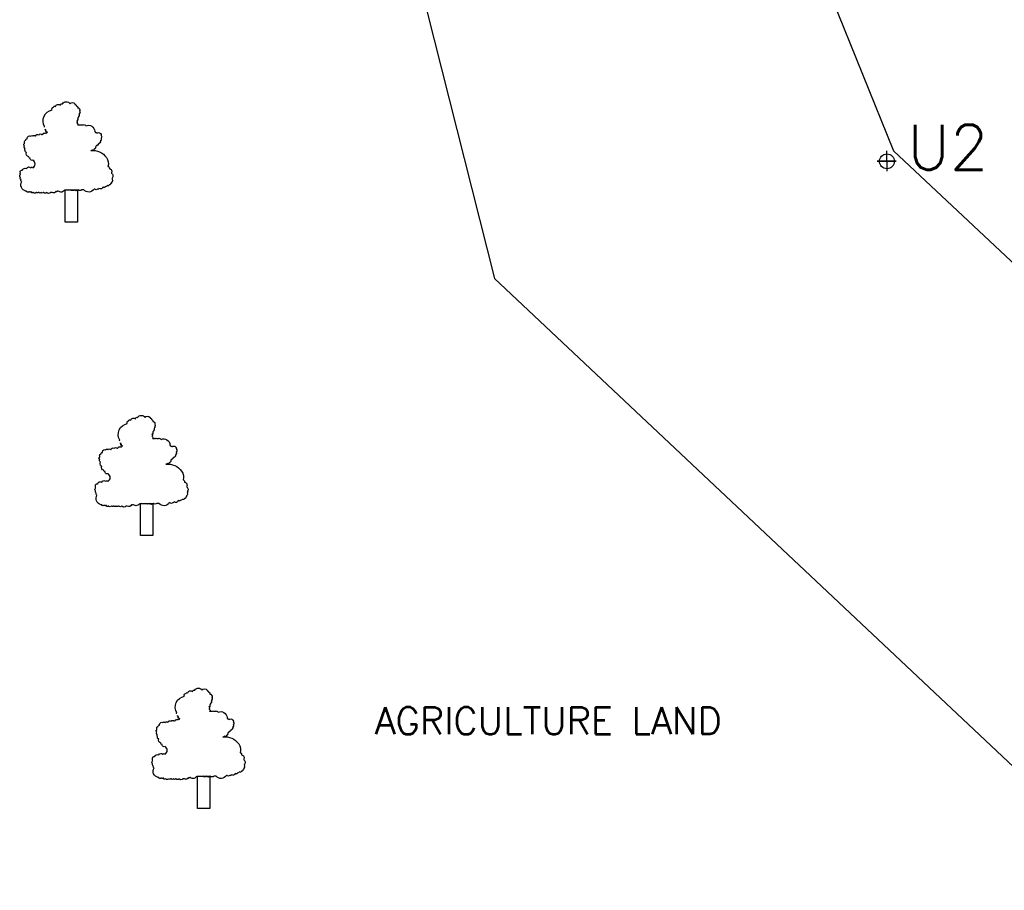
# Model space of a CAD drawing. Header units: metres. Extents: x -46051 to -13612, y -94 to 20642.
# Tile 11 of 22: x -31718 to -29529, y 7012 to 8948. Entities that reach past the tile are written whole.
import ezdxf

# ---------------------------------------------------------------- set-up
doc = ezdxf.new("R2010")
doc.units = ezdxf.units.M
doc.header["$LTSCALE"] = 1.5
doc.layers.add('rough', color=5, linetype='Continuous')
doc.styles.get("Standard").update_dxf_attribs({"font": 'romans.shx'})

msp = doc.modelspace()

# ---------------------------------------------------------------- linework, layer by layer
at = {"layer": 'rough', "color": 3, "ltscale": 1.5}
for p, q in [((-30529.73, 10529.89), (-29775.73, 8656.27)), ((-29775.73, 8656.27), (-28080.68, 7068.62))]:
    msp.add_line(p, q, dxfattribs=at)
msp.add_lwpolyline([(-31547.38, 13962.35), (-31267.04, 10766.44), (-30662.57, 8372.33), (-28805.98, 6625.27), (-26753.54, 5670.14), (-25352.66, 5407.18), (-23510.29, 5407.18), (-22202.8, 5593.79), (-20495.12, 6017.61)], dxfattribs=at)
at = {"layer": 'rough', "color": 0, "ltscale": 1.5}
for points in [[(-31662.87, 8709.14, -0.5205671), (-31662.87, 8710.67, -0.5205671), (-31662.87, 8710.67, -0.5205671), (-31646.02, 8747.39, -0.5205671), (-31646.02, 8747.39, -0.5205671), (-31642.96, 8753.5, -0.5205671), (-31642.96, 8753.5, -0.5205671), (-31638.36, 8755.03, -0.5205671), (-31638.36, 8755.03, -0.5205671), (-31627.64, 8758.09, -0.5205671), (-31627.64, 8758.09, -0.5205671), (-31623.05, 8761.15, -0.5205671), (-31623.05, 8761.15, -0.5205671), (-31606.2, 8761.15, -0.5205671), (-31606.2, 8761.15, -0.5205671), (-31595.48, 8761.15, -0.5205671), (-31595.48, 8761.15, -0.5205671), (-31595.48, 8759.62, -0.5205671), (-31595.48, 8759.62, -0.5205671), (-31592.42, 8756.56, -0.5205671), (-31592.42, 8756.56, -0.5205671), (-31589.36, 8751.97, -0.5205671), (-31589.36, 8751.97, -0.5205671), (-31586.29, 8750.45, -0.5205671), (-31586.29, 8750.45, -0.5205671), (-31584.76, 8748.92, -0.5205671), (-31584.76, 8748.92, -0.5205671), (-31584.76, 8747.39, -0.5205671), (-31584.76, 8747.39, -0.5205671), (-31584.76, 8745.86, -0.5205671), (-31584.76, 8745.86, -0.5205671), (-31584.76, 8744.33, -0.5205671), (-31584.76, 8744.33, -0.5205671), (-31584.76, 8741.27, -0.5205671), (-31584.76, 8741.27, -0.5205671), (-31584.76, 8739.74, -0.5205671), (-31584.76, 8739.74, -0.5205671), (-31586.29, 8738.21, -0.5205671), (-31586.29, 8738.21, -0.5205671), (-31586.29, 8736.68, -0.5205671), (-31586.29, 8736.68, -0.5205671), (-31586.29, 8735.15, -0.5205671), (-31586.29, 8735.15, -0.5205671), (-31586.29, 8733.62, -0.5205671), (-31586.29, 8733.62, -0.5205671), (-31587.83, 8732.09, -0.5205671), (-31587.83, 8732.09, -0.5205671), (-31589.36, 8729.03, -0.5205671), (-31589.36, 8729.03, -0.5205671), (-31589.36, 8727.5, -0.5205671), (-31589.36, 8727.5, -0.5205671), (-31589.36, 8725.97, -0.5205671), (-31589.36, 8725.97, -0.5205671), (-31589.36, 8724.44, -0.5205671), (-31589.36, 8724.44, -0.5205671), (-31590.89, 8724.44, -0.5205671), (-31590.89, 8724.44, -0.5205671), (-31590.89, 8722.91, -0.5205671), (-31590.89, 8722.91, -0.5205671), (-31590.89, 8719.85, -0.5205671), (-31590.89, 8719.85, -0.5205671), (-31590.89, 8718.32, -0.5205671), (-31590.89, 8718.32, -0.5205671), (-31589.36, 8713.73, -0.5205671), (-31589.36, 8713.73, -0.5205671), (-31587.83, 8713.73, -0.5205671), (-31587.83, 8713.73, -0.5205671), (-31586.29, 8713.73, -0.5205671), (-31586.29, 8713.73, -0.5205671), (-31583.23, 8713.73, -0.5205671), (-31583.23, 8713.73, -0.5205671), (-31580.17, 8713.73, -0.5205671), (-31580.17, 8713.73, -0.5205671), (-31578.64, 8713.73, -0.5205671), (-31578.64, 8713.73, -0.5205671), (-31577.1, 8713.73, -0.5205671), (-31577.1, 8713.73, -0.5205671), (-31574.04, 8713.73, -0.5205671), (-31574.04, 8713.73, -0.5205671), (-31574.04, 8713.73, -0.5205671), (-31570.98, 8712.2, -0.5205671), (-31570.98, 8712.2, -0.5205671), (-31551.07, 8699.97, -0.5205671), (-31551.07, 8699.97, -0.5205671), (-31551.07, 8698.44, -0.5205671), (-31551.07, 8698.44, -0.5205671), (-31549.54, 8696.91, -0.5205671), (-31549.54, 8696.91, -0.5205671), (-31548.01, 8696.91, -0.5205671), (-31548.01, 8696.91, -0.5205671), (-31546.48, 8695.38, -0.5205671), (-31546.48, 8695.38, -0.5205671), (-31538.82, 8695.38, -0.5205671), (-31538.82, 8695.38, -0.5205671), (-31537.29, 8692.32, -0.5205671), (-31537.29, 8692.32, -0.5205671), (-31537.29, 8690.79, -0.5205671), (-31537.29, 8690.79, -0.5205671), (-31537.29, 8684.67, -0.5205671), (-31537.29, 8684.67, -0.5205671), (-31537.29, 8683.14, -0.5205671), (-31537.29, 8683.14, -0.5205671), (-31537.29, 8680.08, -0.5205671), (-31537.29, 8680.08, -0.5205671), (-31538.82, 8678.55, -0.5205671), (-31538.82, 8678.55, -0.5205671), (-31538.82, 8677.02, -0.5205671), (-31538.82, 8677.02, -0.5205671), (-31540.35, 8673.96, -0.5205671), (-31540.35, 8673.96, -0.5205671), (-31541.88, 8672.43, -0.5205671), (-31541.88, 8672.43, -0.5205671), (-31543.41, 8672.43, -0.5205671), (-31543.41, 8672.43, -0.5205671), (-31543.41, 8670.9, -0.5205671), (-31543.41, 8670.9, -0.5205671), (-31546.48, 8669.37, -0.5205671), (-31546.48, 8669.37, -0.5205671), (-31546.48, 8667.84, -0.5205671), (-31546.48, 8667.84, -0.5205671), (-31548.01, 8667.84, -0.5205671), (-31548.01, 8667.84, -0.5205671), (-31549.54, 8666.31, -0.5205671), (-31549.54, 8666.31, -0.5205671), (-31549.54, 8664.78, -0.5205671), (-31549.54, 8664.78, -0.5205671), (-31549.54, 8663.25, -0.5205671), (-31549.54, 8663.25, -0.5205671), (-31551.07, 8661.72, -0.5205671), (-31551.07, 8661.72, -0.5205671), (-31552.6, 8660.19, -0.5205671), (-31552.6, 8660.19, -0.5205671), (-31557.2, 8658.66, -0.5205671), (-31557.2, 8658.66, -0.5205671), (-31558.73, 8657.14, -0.5205671), (-31558.73, 8657.14, -0.5205671), (-31558.73, 8657.14, -0.5205671), (-31560.26, 8657.14, -0.5205671), (-31560.26, 8657.14, -0.2786009), (-31525.23, 8641.5, -0.5205671), (-31525.23, 8641.5, 0.1615575), (-31525.23, 8641.5, -0.5205671), (-31525.23, 8641.5, -0.2465534), (-31521.97, 8621.95, -0.5205671), (-31521.97, 8621.95, -0.5205671), (-31518.91, 8617.36, -0.5205671), (-31518.91, 8617.36, -0.5205671), (-31514.31, 8606.66, -0.5205671), (-31514.31, 8606.66, -0.5205671), (-31512.78, 8595.95, -0.5205671), (-31512.78, 8595.95, -0.5205671), (-31512.78, 8592.89, -0.5205671), (-31512.78, 8592.89, -0.5205671), (-31514.31, 8586.77, -0.5205671), (-31514.31, 8586.77, -0.5205671), (-31515.85, 8583.71, -0.5205671), (-31515.85, 8583.71, -0.5205671), (-31518.91, 8580.65, -0.5205671), (-31518.91, 8580.65, -0.5205671), (-31523.5, 8579.12, -0.5205671), (-31523.5, 8579.12, -0.5205671), (-31526.57, 8577.59, -0.5205671), (-31526.57, 8577.59, -0.5205671), (-31532.69, 8576.06, -0.5205671), (-31532.69, 8576.06, -0.5205671), (-31541.88, 8573, -0.5205671), (-31541.88, 8573, -0.5205671), (-31544.94, 8571.47, -0.5205671), (-31544.94, 8571.47, -0.5205671), (-31551.07, 8571.47, -0.5205671), (-31551.07, 8571.47, -0.5205671), (-31552.6, 8571.47, -0.5205671), (-31552.6, 8571.47, -0.5205671), (-31575.57, 8569.94, -0.5205671), (-31575.57, 8569.94, -0.5205671), (-31577.1, 8569.94, -0.5205671), (-31577.1, 8569.94, -0.5205671), (-31578.64, 8569.94, -0.5205671), (-31578.64, 8569.94, -0.5205671), (-31580.17, 8569.94, -0.5205671), (-31580.17, 8569.94, -0.5205671), (-31587.83, 8569.94, -0.5205671), (-31587.83, 8569.94, -0.5205671), (-31597.01, 8569.94, -0.5205671), (-31597.01, 8569.94, -0.5205671), (-31604.67, 8569.94, -0.5205671), (-31604.67, 8569.94, -0.5205671), (-31609.27, 8569.94, -0.5205671), (-31609.27, 8569.94, -0.5205671), (-31613.86, 8569.94, -0.5205671), (-31613.86, 8569.94, -0.5205671), (-31618.45, 8569.94, -0.5205671), (-31618.45, 8569.94, -0.5205671), (-31632.24, 8566.88, -0.5205671), (-31632.24, 8566.88, -0.5205671), (-31633.77, 8566.88, -0.5205671), (-31633.77, 8566.88, -0.5205671), (-31636.83, 8566.88, -0.5205671), (-31636.83, 8566.88, -0.5205671), (-31646.02, 8563.83, -0.5205671), (-31646.02, 8563.83, -0.5205671), (-31647.55, 8563.83, -0.5205671), (-31647.55, 8563.83, -0.5205671), (-31649.08, 8563.83, -0.5205671), (-31649.08, 8563.83, -0.5205671), (-31658.27, 8563.83, -0.5205671), (-31658.27, 8563.83, -0.5205671), (-31664.4, 8563.83, -0.5205671), (-31664.4, 8563.83, -0.5205671), (-31665.93, 8563.83, -0.5205671), (-31665.93, 8563.83, -0.5205671), (-31670.52, 8563.83, -0.5205671), (-31670.52, 8563.83, -0.5205671), (-31675.12, 8563.83, -0.5205671), (-31675.12, 8563.83, -0.5205671), (-31676.65, 8563.83, -0.5205671), (-31676.65, 8563.83, -0.5205671), (-31679.71, 8563.83, -0.5205671), (-31679.71, 8563.83, -0.5205671), (-31681.25, 8563.83, -0.5205671), (-31681.25, 8563.83, -0.5205671), (-31687.37, 8563.83, -0.5205671), (-31687.37, 8563.83, -0.5205671), (-31688.9, 8563.83, -0.5205671), (-31688.9, 8563.83, -0.5205671), (-31691.97, 8563.83, -0.5205671), (-31691.97, 8563.83, -0.5205671), (-31691.97, 8565.36, -0.5205671), (-31691.97, 8565.36, -0.5205671), (-31693.5, 8565.36, -0.5205671), (-31693.5, 8565.36, -0.5205671), (-31696.56, 8565.36, -0.5205671), (-31696.56, 8565.36, -0.5205671), (-31698.09, 8565.36, -0.5205671), (-31698.09, 8565.36, -0.5205671), (-31701.15, 8565.36, -0.5205671), (-31701.15, 8565.36, -0.5205671), (-31702.69, 8565.36, -0.5205671), (-31702.69, 8565.36, -0.5205671), (-31702.69, 8566.88, -0.5205671), (-31702.69, 8566.88, -0.5205671), (-31702.69, 8566.88, -0.5205671), (-31704.22, 8566.88, -0.5205671), (-31704.22, 8566.88, -0.5205671), (-31713.41, 8588.3, -0.5205671), (-31713.41, 8588.3, -0.5205671), (-31714.94, 8592.89, -0.5205671), (-31714.94, 8592.89, -0.5205671), (-31716.47, 8597.48, -0.5205671), (-31716.47, 8597.48, -0.5205671), (-31716.47, 8603.6, -0.5205671), (-31716.47, 8603.6, -0.5205671), (-31716.47, 8606.66, -0.5205671), (-31716.47, 8606.66, -0.5205671), (-31716.47, 8608.19, -0.5205671), (-31716.47, 8608.19, -0.5205671), (-31714.94, 8612.77, -0.5205671), (-31714.94, 8612.77, -0.5205671), (-31711.87, 8612.77, -0.5205671), (-31711.87, 8612.77, -0.5205671), (-31702.69, 8617.36, -0.5205671), (-31702.69, 8617.36, -0.5205671), (-31693.5, 8618.89, -0.5205671), (-31693.5, 8618.89, -0.5205671), (-31688.9, 8618.89, -0.5205671), (-31688.9, 8618.89, 0.5830103), (-31688.9, 8635.72, -0.5205671), (-31688.9, 8635.72, -0.5205671), (-31688.9, 8635.72, -0.5205671), (-31688.9, 8635.72, 5.253108), (-31688.9, 8635.72, -0.5205671), (-31688.9, 8635.72, -0.3144822), (-31688.9, 8635.72, -0.5205671), (-31688.9, 8635.72, 4.5500544), (-31688.9, 8635.72, -0.5205671), (-31688.9, 8635.72, -0.5205671), (-31688.9, 8635.72, 0.5489312), (-31688.9, 8635.72, -0.5205671), (-31688.9, 8635.72, -0.1690375), (-31688.9, 8635.72, -0.5205671), (-31688.9, 8635.72, -0.5205671), (-31695.03, 8638.78, -0.5205671), (-31695.03, 8638.78, -0.5205671), (-31695.03, 8640.31, -0.5205671), (-31695.03, 8640.31, -0.5205671), (-31698.09, 8643.37, -0.5205671), (-31698.09, 8643.37, -0.5205671), (-31702.69, 8652.55, -0.5205671), (-31702.69, 8652.55, -0.5205671), (-31705.75, 8657.14, -0.5205671), (-31705.75, 8657.14, -0.5205671), (-31705.75, 8661.72, -0.5205671), (-31705.75, 8661.72, -0.5205671), (-31707.28, 8667.84, -0.5205671), (-31707.28, 8667.84, -0.5205671), (-31708.81, 8670.9, -0.5205671), (-31708.81, 8670.9, -0.5205671), (-31707.28, 8672.43, -0.5205671), (-31707.28, 8672.43), (-31707.28, 8675.49, -0.5205671), (-31707.28, 8675.49, -0.5205671), (-31704.22, 8680.08, -0.5205671), (-31704.22, 8680.08, -0.5205671), (-31701.15, 8683.14, -0.5205671), (-31701.15, 8683.14, -0.5205671), (-31701.15, 8684.67, -0.5205671), (-31701.15, 8684.67, -0.5205671), (-31693.5, 8689.26, -0.5205671), (-31693.5, 8689.26, -0.5205671), (-31688.9, 8689.26, -0.5205671), (-31688.9, 8689.26, -0.5205671), (-31682.78, 8689.26, -0.5205671), (-31682.78, 8689.26, -0.5205671), (-31675.12, 8692.32, -0.5205671), (-31675.12, 8692.32, -0.5205671), (-31668.99, 8692.32, -0.5205671), (-31668.99, 8692.32, -0.5205671), (-31667.46, 8692.32, -0.5205671), (-31667.46, 8692.32, -0.5205671), (-31665.93, 8693.85, -0.5205671), (-31665.93, 8693.85, -0.5205671), (-31662.87, 8695.38, -0.5205671), (-31662.87, 8695.38, -0.5205671), (-31661.34, 8695.38, -0.5205671), (-31661.34, 8695.38, -0.5205671), (-31658.27, 8695.38, -0.5205671), (-31658.27, 8695.38, -0.5205671), (-31656.74, 8696.91, -0.5205671), (-31656.74, 8696.91, -0.5205671), (-31656.74, 8698.44, -0.5205671), (-31656.74, 8698.44, -0.5205671), (-31658.27, 8698.44, -0.5205671), (-31658.27, 8698.44, -0.5205671), (-31659.8, 8699.97, -0.5205671), (-31659.8, 8699.97, -0.5205671), (-31659.8, 8701.5, -0.5205671), (-31659.8, 8701.5, -0.5205671), (-31659.8, 8701.5, -0.5205671), (-31659.8, 8703.03, -0.5205671), (-31659.8, 8703.03, -0.5205671), (-31661.34, 8704.56, -0.5205671), (-31661.34, 8704.56, -0.5205671), (-31661.34, 8703.03, -0.5205671), (-31661.34, 8703.03, -0.5205671), (-31659.8, 8699.97, -0.5205671), (-31659.8, 8699.97)], [(-31495.7, 8011.59, -0.5205671), (-31495.7, 8013.12, -0.5205671), (-31495.7, 8013.12, -0.5205671), (-31478.85, 8049.83, -0.5205671), (-31478.85, 8049.83, -0.5205671), (-31475.79, 8055.95, -0.5205671), (-31475.79, 8055.95, -0.5205671), (-31471.19, 8057.48, -0.5205671), (-31471.19, 8057.48, -0.5205671), (-31460.47, 8060.54, -0.5205671), (-31460.47, 8060.54, -0.5205671), (-31455.88, 8063.6, -0.5205671), (-31455.88, 8063.6, -0.5205671), (-31439.03, 8063.6, -0.5205671), (-31439.03, 8063.6, -0.5205671), (-31428.31, 8063.6, -0.5205671), (-31428.31, 8063.6, -0.5205671), (-31428.31, 8062.07, -0.5205671), (-31428.31, 8062.07, -0.5205671), (-31425.25, 8059.01, -0.5205671), (-31425.25, 8059.01, -0.5205671), (-31422.18, 8054.42, -0.5205671), (-31422.18, 8054.42, -0.5205671), (-31419.12, 8052.89, -0.5205671), (-31419.12, 8052.89, -0.5205671), (-31417.59, 8051.36, -0.5205671), (-31417.59, 8051.36, -0.5205671), (-31417.59, 8049.83, -0.5205671), (-31417.59, 8049.83, -0.5205671), (-31417.59, 8048.3, -0.5205671), (-31417.59, 8048.3, -0.5205671), (-31417.59, 8046.77, -0.5205671), (-31417.59, 8046.77, -0.5205671), (-31417.59, 8043.71, -0.5205671), (-31417.59, 8043.71, -0.5205671), (-31417.59, 8042.18, -0.5205671), (-31417.59, 8042.18, -0.5205671), (-31419.12, 8040.65, -0.5205671), (-31419.12, 8040.65, -0.5205671), (-31419.12, 8039.12, -0.5205671), (-31419.12, 8039.12, -0.5205671), (-31419.12, 8037.59, -0.5205671), (-31419.12, 8037.59, -0.5205671), (-31419.12, 8036.06, -0.5205671), (-31419.12, 8036.06, -0.5205671), (-31420.65, 8034.53, -0.5205671), (-31420.65, 8034.53, -0.5205671), (-31422.18, 8031.48, -0.5205671), (-31422.18, 8031.48, -0.5205671), (-31422.18, 8029.95, -0.5205671), (-31422.18, 8029.95, -0.5205671), (-31422.18, 8028.42, -0.5205671), (-31422.18, 8028.42, -0.5205671), (-31422.18, 8026.89, -0.5205671), (-31422.18, 8026.89, -0.5205671), (-31423.72, 8026.89, -0.5205671), (-31423.72, 8026.89, -0.5205671), (-31423.72, 8025.36, -0.5205671), (-31423.72, 8025.36, -0.5205671), (-31423.72, 8022.3, -0.5205671), (-31423.72, 8022.3, -0.5205671), (-31423.72, 8020.77, -0.5205671), (-31423.72, 8020.77, -0.5205671), (-31422.18, 8016.18, -0.5205671), (-31422.18, 8016.18, -0.5205671), (-31420.65, 8016.18, -0.5205671), (-31420.65, 8016.18, -0.5205671), (-31419.12, 8016.18, -0.5205671), (-31419.12, 8016.18, -0.5205671), (-31416.06, 8016.18, -0.5205671), (-31416.06, 8016.18, -0.5205671), (-31413, 8016.18, -0.5205671), (-31413, 8016.18, -0.5205671), (-31411.46, 8016.18, -0.5205671), (-31411.46, 8016.18, -0.5205671), (-31409.93, 8016.18, -0.5205671), (-31409.93, 8016.18, -0.5205671), (-31406.87, 8016.18, -0.5205671), (-31406.87, 8016.18, -0.5205671), (-31406.87, 8016.18, -0.5205671), (-31403.81, 8014.65, -0.5205671), (-31403.81, 8014.65, -0.5205671), (-31383.9, 8002.41, -0.5205671), (-31383.9, 8002.41, -0.5205671), (-31383.9, 8000.88, -0.5205671), (-31383.9, 8000.88, -0.5205671), (-31382.37, 7999.35, -0.5205671), (-31382.37, 7999.35, -0.5205671), (-31380.83, 7999.35, -0.5205671), (-31380.83, 7999.35, -0.5205671), (-31379.3, 7997.82, -0.5205671), (-31379.3, 7997.82, -0.5205671), (-31371.65, 7997.82, -0.5205671), (-31371.65, 7997.82, -0.5205671), (-31370.11, 7994.76, -0.5205671), (-31370.11, 7994.76, -0.5205671), (-31370.11, 7993.23, -0.5205671), (-31370.11, 7993.23, -0.5205671), (-31370.11, 7987.11, -0.5205671), (-31370.11, 7987.11, -0.5205671), (-31370.11, 7985.59, -0.5205671), (-31370.11, 7985.59, -0.5205671), (-31370.11, 7982.53, -0.5205671), (-31370.11, 7982.53, -0.5205671), (-31371.65, 7981, -0.5205671), (-31371.65, 7981, -0.5205671), (-31371.65, 7979.47, -0.5205671), (-31371.65, 7979.47, -0.5205671), (-31373.18, 7976.41, -0.5205671), (-31373.18, 7976.41, -0.5205671), (-31374.71, 7974.88, -0.5205671), (-31374.71, 7974.88, -0.5205671), (-31376.24, 7974.88, -0.5205671), (-31376.24, 7974.88, -0.5205671), (-31376.24, 7973.35, -0.5205671), (-31376.24, 7973.35, -0.5205671), (-31379.3, 7971.82, -0.5205671), (-31379.3, 7971.82, -0.5205671), (-31379.3, 7970.29, -0.5205671), (-31379.3, 7970.29, -0.5205671), (-31380.83, 7970.29, -0.5205671), (-31380.83, 7970.29, -0.5205671), (-31382.37, 7968.76, -0.5205671), (-31382.37, 7968.76, -0.5205671), (-31382.37, 7967.23, -0.5205671), (-31382.37, 7967.23, -0.5205671), (-31382.37, 7965.7, -0.5205671), (-31382.37, 7965.7, -0.5205671), (-31383.9, 7964.17, -0.5205671), (-31383.9, 7964.17, -0.5205671), (-31385.43, 7962.64, -0.5205671), (-31385.43, 7962.64, -0.5205671), (-31390.02, 7961.11, -0.5205671), (-31390.02, 7961.11, -0.5205671), (-31391.56, 7959.58, -0.5205671), (-31391.56, 7959.58, -0.5205671), (-31391.56, 7959.58, -0.5205671), (-31393.09, 7959.58, -0.5205671), (-31393.09, 7959.58, -0.2786009), (-31358.06, 7943.95, -0.5205671), (-31358.06, 7943.95, 0.1615575), (-31358.06, 7943.95, -0.5205671), (-31358.06, 7943.95, -0.2465534), (-31354.8, 7924.4, -0.5205671), (-31354.8, 7924.4, -0.5205671), (-31351.74, 7919.81, -0.5205671), (-31351.74, 7919.81, -0.5205671), (-31347.14, 7909.1, -0.5205671), (-31347.14, 7909.1, -0.5205671), (-31345.61, 7898.39, -0.5205671), (-31345.61, 7898.39, -0.5205671), (-31345.61, 7895.33, -0.5205671), (-31345.61, 7895.33, -0.5205671), (-31347.14, 7889.22, -0.5205671), (-31347.14, 7889.22, -0.5205671), (-31348.67, 7886.16, -0.5205671), (-31348.67, 7886.16, -0.5205671), (-31351.74, 7883.1, -0.5205671), (-31351.74, 7883.1, -0.5205671), (-31356.33, 7881.57, -0.5205671), (-31356.33, 7881.57, -0.5205671), (-31359.39, 7880.04, -0.5205671), (-31359.39, 7880.04, -0.5205671), (-31365.52, 7878.51, -0.5205671), (-31365.52, 7878.51, -0.5205671), (-31374.71, 7875.45, -0.5205671), (-31374.71, 7875.45, -0.5205671), (-31377.77, 7873.92, -0.5205671), (-31377.77, 7873.92, -0.5205671), (-31383.9, 7873.92, -0.5205671), (-31383.9, 7873.92, -0.5205671), (-31385.43, 7873.92, -0.5205671), (-31385.43, 7873.92, -0.5205671), (-31408.4, 7872.39, -0.5205671), (-31408.4, 7872.39, -0.5205671), (-31409.93, 7872.39, -0.5205671), (-31409.93, 7872.39, -0.5205671), (-31411.46, 7872.39, -0.5205671), (-31411.46, 7872.39, -0.5205671), (-31413, 7872.39, -0.5205671), (-31413, 7872.39, -0.5205671), (-31420.65, 7872.39, -0.5205671), (-31420.65, 7872.39, -0.5205671), (-31429.84, 7872.39, -0.5205671), (-31429.84, 7872.39, -0.5205671), (-31437.5, 7872.39, -0.5205671), (-31437.5, 7872.39, -0.5205671), (-31442.09, 7872.39, -0.5205671), (-31442.09, 7872.39, -0.5205671), (-31446.69, 7872.39, -0.5205671), (-31446.69, 7872.39, -0.5205671), (-31451.28, 7872.39, -0.5205671), (-31451.28, 7872.39, -0.5205671), (-31465.07, 7869.33, -0.5205671), (-31465.07, 7869.33, -0.5205671), (-31466.6, 7869.33, -0.5205671), (-31466.6, 7869.33, -0.5205671), (-31469.66, 7869.33, -0.5205671), (-31469.66, 7869.33, -0.5205671), (-31478.85, 7866.27, -0.5205671), (-31478.85, 7866.27, -0.5205671), (-31480.38, 7866.27, -0.5205671), (-31480.38, 7866.27, -0.5205671), (-31481.91, 7866.27, -0.5205671), (-31481.91, 7866.27, -0.5205671), (-31491.1, 7866.27, -0.5205671), (-31491.1, 7866.27, -0.5205671), (-31497.23, 7866.27, -0.5205671), (-31497.23, 7866.27, -0.5205671), (-31498.76, 7866.27, -0.5205671), (-31498.76, 7866.27, -0.5205671), (-31503.35, 7866.27, -0.5205671), (-31503.35, 7866.27, -0.5205671), (-31507.95, 7866.27, -0.5205671), (-31507.95, 7866.27, -0.5205671), (-31509.48, 7866.27, -0.5205671), (-31509.48, 7866.27, -0.5205671), (-31512.54, 7866.27, -0.5205671), (-31512.54, 7866.27, -0.5205671), (-31514.07, 7866.27, -0.5205671), (-31514.07, 7866.27, -0.5205671), (-31520.2, 7866.27, -0.5205671), (-31520.2, 7866.27, -0.5205671), (-31521.73, 7866.27, -0.5205671), (-31521.73, 7866.27, -0.5205671), (-31524.79, 7866.27, -0.5205671), (-31524.79, 7866.27, -0.5205671), (-31524.79, 7867.8, -0.5205671), (-31524.79, 7867.8, -0.5205671), (-31526.33, 7867.8, -0.5205671), (-31526.33, 7867.8, -0.5205671), (-31529.39, 7867.8, -0.5205671), (-31529.39, 7867.8, -0.5205671), (-31530.92, 7867.8, -0.5205671), (-31530.92, 7867.8, -0.5205671), (-31533.98, 7867.8, -0.5205671), (-31533.98, 7867.8, -0.5205671), (-31535.51, 7867.8, -0.5205671), (-31535.51, 7867.8, -0.5205671), (-31535.51, 7869.33, -0.5205671), (-31535.51, 7869.33, -0.5205671), (-31535.51, 7869.33, -0.5205671), (-31537.05, 7869.33, -0.5205671), (-31537.05, 7869.33, -0.5205671), (-31546.23, 7890.75, -0.5205671), (-31546.23, 7890.75, -0.5205671), (-31547.77, 7895.33, -0.5205671), (-31547.77, 7895.33, -0.5205671), (-31549.3, 7899.92, -0.5205671), (-31549.3, 7899.92, -0.5205671), (-31549.3, 7906.04, -0.5205671), (-31549.3, 7906.04, -0.5205671), (-31549.3, 7909.1, -0.5205671), (-31549.3, 7909.1, -0.5205671), (-31549.3, 7910.63, -0.5205671), (-31549.3, 7910.63, -0.5205671), (-31547.77, 7915.22, -0.5205671), (-31547.77, 7915.22, -0.5205671), (-31544.7, 7915.22, -0.5205671), (-31544.7, 7915.22, -0.5205671), (-31535.51, 7919.81, -0.5205671), (-31535.51, 7919.81, -0.5205671), (-31526.33, 7921.34, -0.5205671), (-31526.33, 7921.34, -0.5205671), (-31521.73, 7921.34, -0.5205671), (-31521.73, 7921.34, 0.5830103), (-31521.73, 7938.17, -0.5205671), (-31521.73, 7938.17, -0.5205671), (-31521.73, 7938.17, -0.5205671), (-31521.73, 7938.17, 5.253108), (-31521.73, 7938.17, -0.5205671), (-31521.73, 7938.17, -0.3144822), (-31521.73, 7938.17, -0.5205671), (-31521.73, 7938.17, 4.5500544), (-31521.73, 7938.17, -0.5205671), (-31521.73, 7938.17, -0.5205671), (-31521.73, 7938.17, 0.5489312), (-31521.73, 7938.17, -0.5205671), (-31521.73, 7938.17, -0.1690375), (-31521.73, 7938.17, -0.5205671), (-31521.73, 7938.17, -0.5205671), (-31527.86, 7941.22, -0.5205671), (-31527.86, 7941.22, -0.5205671), (-31527.86, 7942.75, -0.5205671), (-31527.86, 7942.75, -0.5205671), (-31530.92, 7945.81, -0.5205671), (-31530.92, 7945.81, -0.5205671), (-31535.51, 7954.99, -0.5205671), (-31535.51, 7954.99, -0.5205671), (-31538.58, 7959.58, -0.5205671), (-31538.58, 7959.58, -0.5205671), (-31538.58, 7964.17, -0.5205671), (-31538.58, 7964.17, -0.5205671), (-31540.11, 7970.29, -0.5205671), (-31540.11, 7970.29, -0.5205671), (-31541.64, 7973.35, -0.5205671), (-31541.64, 7973.35, -0.5205671), (-31540.11, 7974.88, -0.5205671), (-31540.11, 7974.88), (-31540.11, 7977.94, -0.5205671), (-31540.11, 7977.94, -0.5205671), (-31537.05, 7982.53, -0.5205671), (-31537.05, 7982.53, -0.5205671), (-31533.98, 7985.59, -0.5205671), (-31533.98, 7985.59, -0.5205671), (-31533.98, 7987.11, -0.5205671), (-31533.98, 7987.11, -0.5205671), (-31526.33, 7991.7, -0.5205671), (-31526.33, 7991.7, -0.5205671), (-31521.73, 7991.7, -0.5205671), (-31521.73, 7991.7, -0.5205671), (-31515.6, 7991.7, -0.5205671), (-31515.6, 7991.7, -0.5205671), (-31507.95, 7994.76, -0.5205671), (-31507.95, 7994.76, -0.5205671), (-31501.82, 7994.76, -0.5205671), (-31501.82, 7994.76, -0.5205671), (-31500.29, 7994.76, -0.5205671), (-31500.29, 7994.76, -0.5205671), (-31498.76, 7996.29, -0.5205671), (-31498.76, 7996.29, -0.5205671), (-31495.7, 7997.82, -0.5205671), (-31495.7, 7997.82, -0.5205671), (-31494.16, 7997.82, -0.5205671), (-31494.16, 7997.82, -0.5205671), (-31491.1, 7997.82, -0.5205671), (-31491.1, 7997.82, -0.5205671), (-31489.57, 7999.35, -0.5205671), (-31489.57, 7999.35, -0.5205671), (-31489.57, 8000.88, -0.5205671), (-31489.57, 8000.88, -0.5205671), (-31491.1, 8000.88, -0.5205671), (-31491.1, 8000.88, -0.5205671), (-31492.63, 8002.41, -0.5205671), (-31492.63, 8002.41, -0.5205671), (-31492.63, 8003.94, -0.5205671), (-31492.63, 8003.94, -0.5205671), (-31492.63, 8003.94, -0.5205671), (-31492.63, 8005.47, -0.5205671), (-31492.63, 8005.47, -0.5205671), (-31494.16, 8007, -0.5205671), (-31494.16, 8007, -0.5205671), (-31494.16, 8005.47, -0.5205671), (-31494.16, 8005.47, -0.5205671), (-31492.63, 8002.41, -0.5205671), (-31492.63, 8002.41)], [(-31368.88, 7404.9, -0.5205671), (-31368.88, 7406.43, -0.5205671), (-31368.88, 7406.43, -0.5205671), (-31352.03, 7443.15, -0.5205671), (-31352.03, 7443.15, -0.5205671), (-31348.97, 7449.27, -0.5205671), (-31348.97, 7449.27, -0.5205671), (-31344.37, 7450.79, -0.5205671), (-31344.37, 7450.79, -0.5205671), (-31333.65, 7453.85, -0.5205671), (-31333.65, 7453.85, -0.5205671), (-31329.06, 7456.91, -0.5205671), (-31329.06, 7456.91, -0.5205671), (-31312.21, 7456.91, -0.5205671), (-31312.21, 7456.91, -0.5205671), (-31301.49, 7456.91, -0.5205671), (-31301.49, 7456.91, -0.5205671), (-31301.49, 7455.38, -0.5205671), (-31301.49, 7455.38, -0.5205671), (-31298.43, 7452.32, -0.5205671), (-31298.43, 7452.32, -0.5205671), (-31295.36, 7447.74, -0.5205671), (-31295.36, 7447.74, -0.5205671), (-31292.3, 7446.21, -0.5205671), (-31292.3, 7446.21, -0.5205671), (-31290.77, 7444.68, -0.5205671), (-31290.77, 7444.68, -0.5205671), (-31290.77, 7443.15, -0.5205671), (-31290.77, 7443.15, -0.5205671), (-31290.77, 7441.62, -0.5205671), (-31290.77, 7441.62, -0.5205671), (-31290.77, 7440.09, -0.5205671), (-31290.77, 7440.09, -0.5205671), (-31290.77, 7437.03, -0.5205671), (-31290.77, 7437.03, -0.5205671), (-31290.77, 7435.5, -0.5205671), (-31290.77, 7435.5, -0.5205671), (-31292.3, 7433.97, -0.5205671), (-31292.3, 7433.97, -0.5205671), (-31292.3, 7432.44, -0.5205671), (-31292.3, 7432.44, -0.5205671), (-31292.3, 7430.91, -0.5205671), (-31292.3, 7430.91, -0.5205671), (-31292.3, 7429.38, -0.5205671), (-31292.3, 7429.38, -0.5205671), (-31293.83, 7427.85, -0.5205671), (-31293.83, 7427.85, -0.5205671), (-31295.36, 7424.79, -0.5205671), (-31295.36, 7424.79, -0.5205671), (-31295.36, 7423.26, -0.5205671), (-31295.36, 7423.26, -0.5205671), (-31295.36, 7421.73, -0.5205671), (-31295.36, 7421.73, -0.5205671), (-31295.36, 7420.2, -0.5205671), (-31295.36, 7420.2, -0.5205671), (-31296.9, 7420.2, -0.5205671), (-31296.9, 7420.2, -0.5205671), (-31296.9, 7418.67, -0.5205671), (-31296.9, 7418.67, -0.5205671), (-31296.9, 7415.61, -0.5205671), (-31296.9, 7415.61, -0.5205671), (-31296.9, 7414.08, -0.5205671), (-31296.9, 7414.08, -0.5205671), (-31295.36, 7409.49, -0.5205671), (-31295.36, 7409.49, -0.5205671), (-31293.83, 7409.49, -0.5205671), (-31293.83, 7409.49, -0.5205671), (-31292.3, 7409.49, -0.5205671), (-31292.3, 7409.49, -0.5205671), (-31289.24, 7409.49, -0.5205671), (-31289.24, 7409.49, -0.5205671), (-31286.18, 7409.49, -0.5205671), (-31286.18, 7409.49, -0.5205671), (-31284.64, 7409.49, -0.5205671), (-31284.64, 7409.49, -0.5205671), (-31283.11, 7409.49, -0.5205671), (-31283.11, 7409.49, -0.5205671), (-31280.05, 7409.49, -0.5205671), (-31280.05, 7409.49, -0.5205671), (-31280.05, 7409.49, -0.5205671), (-31276.99, 7407.96, -0.5205671), (-31276.99, 7407.96, -0.5205671), (-31257.08, 7395.73, -0.5205671), (-31257.08, 7395.73, -0.5205671), (-31257.08, 7394.2, -0.5205671), (-31257.08, 7394.2, -0.5205671), (-31255.55, 7392.67, -0.5205671), (-31255.55, 7392.67, -0.5205671), (-31254.01, 7392.67, -0.5205671), (-31254.01, 7392.67, -0.5205671), (-31252.48, 7391.14, -0.5205671), (-31252.48, 7391.14, -0.5205671), (-31244.83, 7391.14, -0.5205671), (-31244.83, 7391.14, -0.5205671), (-31243.29, 7388.08, -0.5205671), (-31243.29, 7388.08, -0.5205671), (-31243.29, 7386.55, -0.5205671), (-31243.29, 7386.55, -0.5205671), (-31243.29, 7380.43, -0.5205671), (-31243.29, 7380.43, -0.5205671), (-31243.29, 7378.9, -0.5205671), (-31243.29, 7378.9, -0.5205671), (-31243.29, 7375.84, -0.5205671), (-31243.29, 7375.84, -0.5205671), (-31244.83, 7374.31, -0.5205671), (-31244.83, 7374.31, -0.5205671), (-31244.83, 7372.78, -0.5205671), (-31244.83, 7372.78, -0.5205671), (-31246.36, 7369.72, -0.5205671), (-31246.36, 7369.72, -0.5205671), (-31247.89, 7368.19, -0.5205671), (-31247.89, 7368.19, -0.5205671), (-31249.42, 7368.19, -0.5205671), (-31249.42, 7368.19, -0.5205671), (-31249.42, 7366.66, -0.5205671), (-31249.42, 7366.66, -0.5205671), (-31252.48, 7365.13, -0.5205671), (-31252.48, 7365.13, -0.5205671), (-31252.48, 7363.6, -0.5205671), (-31252.48, 7363.6, -0.5205671), (-31254.01, 7363.6, -0.5205671), (-31254.01, 7363.6, -0.5205671), (-31255.55, 7362.07, -0.5205671), (-31255.55, 7362.07, -0.5205671), (-31255.55, 7360.54, -0.5205671), (-31255.55, 7360.54, -0.5205671), (-31255.55, 7359.01, -0.5205671), (-31255.55, 7359.01, -0.5205671), (-31257.08, 7357.48, -0.5205671), (-31257.08, 7357.48, -0.5205671), (-31258.61, 7355.96, -0.5205671), (-31258.61, 7355.96, -0.5205671), (-31263.2, 7354.43, -0.5205671), (-31263.2, 7354.43, -0.5205671), (-31264.74, 7352.9, -0.5205671), (-31264.74, 7352.9, -0.5205671), (-31264.74, 7352.9, -0.5205671), (-31266.27, 7352.9, -0.5205671), (-31266.27, 7352.9, -0.2786009), (-31231.24, 7337.26, -0.5205671), (-31231.24, 7337.26, 0.1615575), (-31231.24, 7337.26, -0.5205671), (-31231.24, 7337.26, -0.2465534), (-31227.98, 7317.71, -0.5205671), (-31227.98, 7317.71, -0.5205671), (-31224.92, 7313.12, -0.5205671), (-31224.92, 7313.12, -0.5205671), (-31220.32, 7302.42, -0.5205671), (-31220.32, 7302.42, -0.5205671), (-31218.79, 7291.71, -0.5205671), (-31218.79, 7291.71, -0.5205671), (-31218.79, 7288.65, -0.5205671), (-31218.79, 7288.65, -0.5205671), (-31220.32, 7282.53, -0.5205671), (-31220.32, 7282.53, -0.5205671), (-31221.85, 7279.47, -0.5205671), (-31221.85, 7279.47, -0.5205671), (-31224.92, 7276.41, -0.5205671), (-31224.92, 7276.41, -0.5205671), (-31229.51, 7274.88, -0.5205671), (-31229.51, 7274.88, -0.5205671), (-31232.57, 7273.35, -0.5205671), (-31232.57, 7273.35, -0.5205671), (-31238.7, 7271.82, -0.5205671), (-31238.7, 7271.82, -0.5205671), (-31247.89, 7268.76, -0.5205671), (-31247.89, 7268.76, -0.5205671), (-31250.95, 7267.23, -0.5205671), (-31250.95, 7267.23, -0.5205671), (-31257.08, 7267.23, -0.5205671), (-31257.08, 7267.23, -0.5205671), (-31258.61, 7267.23, -0.5205671), (-31258.61, 7267.23, -0.5205671), (-31281.58, 7265.7, -0.5205671), (-31281.58, 7265.7, -0.5205671), (-31283.11, 7265.7, -0.5205671), (-31283.11, 7265.7, -0.5205671), (-31284.64, 7265.7, -0.5205671), (-31284.64, 7265.7, -0.5205671), (-31286.18, 7265.7, -0.5205671), (-31286.18, 7265.7, -0.5205671), (-31293.83, 7265.7, -0.5205671), (-31293.83, 7265.7, -0.5205671), (-31303.02, 7265.7, -0.5205671), (-31303.02, 7265.7, -0.5205671), (-31310.68, 7265.7, -0.5205671), (-31310.68, 7265.7, -0.5205671), (-31315.27, 7265.7, -0.5205671), (-31315.27, 7265.7, -0.5205671), (-31319.87, 7265.7, -0.5205671), (-31319.87, 7265.7, -0.5205671), (-31324.46, 7265.7, -0.5205671), (-31324.46, 7265.7, -0.5205671), (-31338.25, 7262.65, -0.5205671), (-31338.25, 7262.65, -0.5205671), (-31339.78, 7262.65, -0.5205671), (-31339.78, 7262.65, -0.5205671), (-31342.84, 7262.65, -0.5205671), (-31342.84, 7262.65, -0.5205671), (-31352.03, 7259.59, -0.5205671), (-31352.03, 7259.59, -0.5205671), (-31353.56, 7259.59, -0.5205671), (-31353.56, 7259.59, -0.5205671), (-31355.09, 7259.59, -0.5205671), (-31355.09, 7259.59, -0.5205671), (-31364.28, 7259.59, -0.5205671), (-31364.28, 7259.59, -0.5205671), (-31370.41, 7259.59, -0.5205671), (-31370.41, 7259.59, -0.5205671), (-31371.94, 7259.59, -0.5205671), (-31371.94, 7259.59, -0.5205671), (-31376.53, 7259.59, -0.5205671), (-31376.53, 7259.59, -0.5205671), (-31381.13, 7259.59, -0.5205671), (-31381.13, 7259.59, -0.5205671), (-31382.66, 7259.59, -0.5205671), (-31382.66, 7259.59, -0.5205671), (-31385.72, 7259.59, -0.5205671), (-31385.72, 7259.59, -0.5205671), (-31387.25, 7259.59, -0.5205671), (-31387.25, 7259.59, -0.5205671), (-31393.38, 7259.59, -0.5205671), (-31393.38, 7259.59, -0.5205671), (-31394.91, 7259.59, -0.5205671), (-31394.91, 7259.59, -0.5205671), (-31397.97, 7259.59, -0.5205671), (-31397.97, 7259.59, -0.5205671), (-31397.97, 7261.12, -0.5205671), (-31397.97, 7261.12, -0.5205671), (-31399.51, 7261.12, -0.5205671), (-31399.51, 7261.12, -0.5205671), (-31402.57, 7261.12, -0.5205671), (-31402.57, 7261.12, -0.5205671), (-31404.1, 7261.12, -0.5205671), (-31404.1, 7261.12, -0.5205671), (-31407.16, 7261.12, -0.5205671), (-31407.16, 7261.12, -0.5205671), (-31408.69, 7261.12, -0.5205671), (-31408.69, 7261.12, -0.5205671), (-31408.69, 7262.65, -0.5205671), (-31408.69, 7262.65, -0.5205671), (-31408.69, 7262.65, -0.5205671), (-31410.23, 7262.65, -0.5205671), (-31410.23, 7262.65, -0.5205671), (-31419.41, 7284.06, -0.5205671), (-31419.41, 7284.06, -0.5205671), (-31420.95, 7288.65, -0.5205671), (-31420.95, 7288.65, -0.5205671), (-31422.48, 7293.24, -0.5205671), (-31422.48, 7293.24, -0.5205671), (-31422.48, 7299.36, -0.5205671), (-31422.48, 7299.36, -0.5205671), (-31422.48, 7302.42, -0.5205671), (-31422.48, 7302.42, -0.5205671), (-31422.48, 7303.95, -0.5205671), (-31422.48, 7303.95, -0.5205671), (-31420.95, 7308.54, -0.5205671), (-31420.95, 7308.54, -0.5205671), (-31417.88, 7308.54, -0.5205671), (-31417.88, 7308.54, -0.5205671), (-31408.69, 7313.12, -0.5205671), (-31408.69, 7313.12, -0.5205671), (-31399.51, 7314.65, -0.5205671), (-31399.51, 7314.65, -0.5205671), (-31394.91, 7314.65, -0.5205671), (-31394.91, 7314.65, 0.5830103), (-31394.91, 7331.48, -0.5205671), (-31394.91, 7331.48, -0.5205671), (-31394.91, 7331.48, -0.5205671), (-31394.91, 7331.48, 5.253108), (-31394.91, 7331.48, -0.5205671), (-31394.91, 7331.48, -0.3144822), (-31394.91, 7331.48, -0.5205671), (-31394.91, 7331.48, 4.5500544), (-31394.91, 7331.48, -0.5205671), (-31394.91, 7331.48, -0.5205671), (-31394.91, 7331.48, 0.5489312), (-31394.91, 7331.48, -0.5205671), (-31394.91, 7331.48, -0.1690375), (-31394.91, 7331.48, -0.5205671), (-31394.91, 7331.48, -0.5205671), (-31401.04, 7334.54, -0.5205671), (-31401.04, 7334.54, -0.5205671), (-31401.04, 7336.07, -0.5205671), (-31401.04, 7336.07, -0.5205671), (-31404.1, 7339.13, -0.5205671), (-31404.1, 7339.13, -0.5205671), (-31408.69, 7348.31, -0.5205671), (-31408.69, 7348.31, -0.5205671), (-31411.76, 7352.9, -0.5205671), (-31411.76, 7352.9, -0.5205671), (-31411.76, 7357.48, -0.5205671), (-31411.76, 7357.48, -0.5205671), (-31413.29, 7363.6, -0.5205671), (-31413.29, 7363.6, -0.5205671), (-31414.82, 7366.66, -0.5205671), (-31414.82, 7366.66, -0.5205671), (-31413.29, 7368.19, -0.5205671), (-31413.29, 7368.19), (-31413.29, 7371.25, -0.5205671), (-31413.29, 7371.25, -0.5205671), (-31410.23, 7375.84, -0.5205671), (-31410.23, 7375.84, -0.5205671), (-31407.16, 7378.9, -0.5205671), (-31407.16, 7378.9, -0.5205671), (-31407.16, 7380.43, -0.5205671), (-31407.16, 7380.43, -0.5205671), (-31399.51, 7385.02, -0.5205671), (-31399.51, 7385.02, -0.5205671), (-31394.91, 7385.02, -0.5205671), (-31394.91, 7385.02, -0.5205671), (-31388.78, 7385.02, -0.5205671), (-31388.78, 7385.02, -0.5205671), (-31381.13, 7388.08, -0.5205671), (-31381.13, 7388.08, -0.5205671), (-31375, 7388.08, -0.5205671), (-31375, 7388.08, -0.5205671), (-31373.47, 7388.08, -0.5205671), (-31373.47, 7388.08, -0.5205671), (-31371.94, 7389.61, -0.5205671), (-31371.94, 7389.61, -0.5205671), (-31368.88, 7391.14, -0.5205671), (-31368.88, 7391.14, -0.5205671), (-31367.34, 7391.14, -0.5205671), (-31367.34, 7391.14, -0.5205671), (-31364.28, 7391.14, -0.5205671), (-31364.28, 7391.14, -0.5205671), (-31362.75, 7392.67, -0.5205671), (-31362.75, 7392.67, -0.5205671), (-31362.75, 7394.2, -0.5205671), (-31362.75, 7394.2, -0.5205671), (-31364.28, 7394.2, -0.5205671), (-31364.28, 7394.2, -0.5205671), (-31365.81, 7395.73, -0.5205671), (-31365.81, 7395.73, -0.5205671), (-31365.81, 7397.26, -0.5205671), (-31365.81, 7397.26, -0.5205671), (-31365.81, 7397.26, -0.5205671), (-31365.81, 7398.79, -0.5205671), (-31365.81, 7398.79, -0.5205671), (-31367.34, 7400.32, -0.5205671), (-31367.34, 7400.32, -0.5205671), (-31367.34, 7398.79, -0.5205671), (-31367.34, 7398.79, -0.5205671), (-31365.81, 7395.73, -0.5205671), (-31365.81, 7395.73)]]:
    msp.add_lwpolyline(points, format="xyb", dxfattribs=at)
for points in [[(-29790.12, 8633.22), (-29812, 8633.22), (-29769.86, 8633.22), (-29790.12, 8633.22), (-29790.12, 8656.47)], [(-29790.12, 8633.22), (-29790.12, 8611.58)]]:
    msp.add_lwpolyline(points, dxfattribs=at)
for points in [[(-31616.92, 8569.94), (-31589.36, 8569.94), (-31589.36, 8498.05), (-31616.92, 8498.05)], [(-31449.75, 7872.39), (-31422.18, 7872.39), (-31422.18, 7800.49), (-31449.75, 7800.49)], [(-31322.93, 7265.7), (-31295.36, 7265.7), (-31295.36, 7193.81), (-31322.93, 7193.81)]]:
    msp.add_lwpolyline(points, close=True, dxfattribs=at)
msp.add_circle((-29790.12, 8633.22), 16.51, dxfattribs=at)

# ---------------------------------------------------------------- texts
at = {"color": 0, "attachment_point": 9}
for s, insert, char_height in [('\\PU2', (-29564.49, 8614.52), 100), ('\\PAGRICULTURE LAND', (-30157.38, 7358.67), 60)]:
    msp.add_mtext(s, dxfattribs=dict(at, insert=insert, char_height=char_height))

doc.saveas('drawing.dxf')
